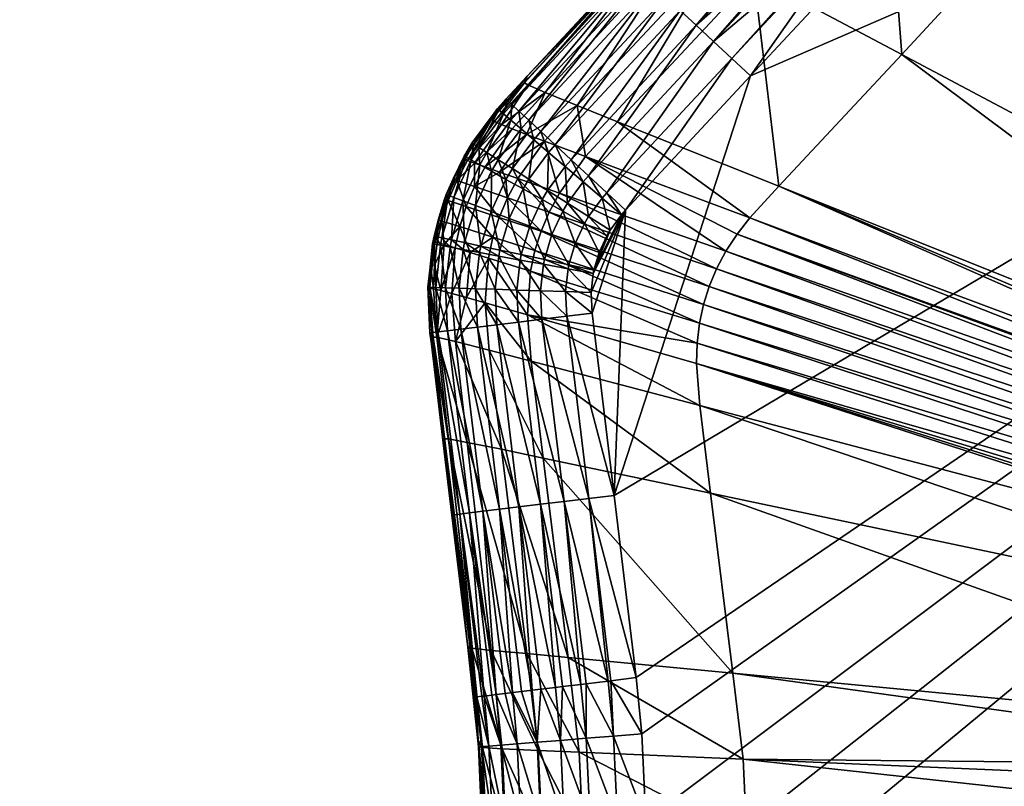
# Model space of a CAD drawing. Header units: millimetres. Extents: x -63483 to 63483, y -19044 to 19056.
# Tile 242 of 256: x -7352 to -4290, y 169 to 2553. Entities that reach past the tile are written whole.
import ezdxf

# ---------------------------------------------------------------- set-up
doc = ezdxf.new("R2010")
doc.units = ezdxf.units.MM
doc.layers.get('0').update_dxf_attribs({"true_color": 0xe1578f})

msp = doc.modelspace()

# ---------------------------------------------------------------- meshes
at = {"color": 156, "true_color": 0x083d8a}
mesh = msp.add_polyface(dxfattribs=at)
corners = [(-44449.9, 19056.4, 19122.2), (-44449.9, 19056.4, 19037.2), (0.1, 19056.4, 19037.2), (0.1, 19056.4, 19122.2), (0.1, -19043.6, 19037.2), (0.1, -19043.6, 19122.2), (-44449.9, -19043.6, 19037.2), (-44449.9, -19043.6, 19122.2), (0.1, -19005.5, 19160.3), (0.1, 19018.3, 19160.3), (-44449.9, -19005.5, 19160.3), (-44449.9, 19018.3, 19160.3), (0.1, -16424.8, 18398.3), (0.1, 16437.5, 18398.3), (-44449.9, 16437.5, 18398.3), (-44449.9, -16424.8, 18398.3), (-45442, 16407.6, 18398.3), (-44449.9, 19028.1, 19000.4), (-44449.9, 17092, 18484.1), (0.1, 17092, 18484.1), (0.1, 19028.1, 19000.4), (0.1, -17079.2, 18484.1), (0.1, -19015.3, 19000.4), (-44449.9, -17079.2, 18484.1), (-44449.9, -19015.3, 19000.4), (0.1, -16754.8, 18419.9), (-44449.9, -16754.8, 18419.9), (-44449.9, 16767.6, 18419.9), (0.1, 16767.6, 18419.9), (-44449.9, 19055.8, 19128.9), (0.1, 19055.8, 19128.9), (-44449.9, 19054.1, 19135.3), (0.1, 19054.1, 19135.3), (-44449.9, 19051.3, 19141.3), (0.1, 19051.3, 19141.3), (-44449.9, 19047.5, 19146.7), (0.1, 19047.5, 19146.7), (-44449.9, 19042.8, 19151.4), (0.1, 19042.8, 19151.4), (-44449.9, 19037.3, 19155.2), (0.1, 19037.3, 19155.2), (-44449.9, 19031.3, 19158), (0.1, 19031.3, 19158), (-44449.9, 19024.9, 19159.8), (0.1, 19024.9, 19159.8), (0.1, -19043, 19128.9), (-44449.9, -19043, 19128.9), (0.1, -19041.3, 19135.3), (-44449.9, -19041.3, 19135.3), (0.1, -19038.5, 19141.3), (-44449.9, -19038.5, 19141.3), (0.1, -19034.7, 19146.7), (-44449.9, -19034.7, 19146.7), (0.1, -19030, 19151.4), (-44449.9, -19030, 19151.4), (0.1, -19024.6, 19155.2), (-44449.9, -19024.6, 19155.2), (0.1, -19018.5, 19158), (-44449.9, -19018.5, 19158), (0.1, -19012.1, 19159.8), (-44449.9, -19012.1, 19159.8), (0.1, 19055.9, 19031), (-44449.9, 19055.9, 19031), (0.1, 19054.4, 19024.9), (-44449.9, 19054.4, 19024.9), (0.1, 19051.9, 19019.2), (-44449.9, 19051.9, 19019.2), (0.1, 19048.5, 19014), (-44449.9, 19048.5, 19014), (0.1, 19044.3, 19009.4), (-44449.9, 19044.3, 19009.4), (0.1, 19039.4, 19005.5), (-44449.9, 19039.4, 19005.5), (0.1, 19034, 19002.5), (-44449.9, 19034, 19002.5), (-44449.9, -19043.1, 19031), (0.1, -19043.1, 19031), (-44449.9, -19041.6, 19025), (0.1, -19041.6, 19025), (-44449.9, -19039.1, 19019.2), (0.1, -19039.1, 19019.2), (-44449.9, -19035.7, 19014), (0.1, -19035.7, 19014), (-44449.9, -19031.5, 19009.4), (0.1, -19031.5, 19009.4), (-44449.9, -19026.6, 19005.5), (0.1, -19026.6, 19005.5), (-44449.9, -19021.2, 19002.5), (0.1, -19021.2, 19002.5)]
mesh.append_faces([[corners[k] for k in face] for face in [(0, 1, 2), (0, 2, 3), (4, 5, 6), (6, 5, 7), (8, 9, 10), (10, 9, 11), (12, 13, 14), (12, 14, 15), (16, 15, 14), (17, 18, 19), (17, 19, 20), (21, 22, 23), (23, 22, 24), (12, 15, 25), (25, 15, 26), (26, 25, 21), (26, 21, 23), (27, 16, 14), (14, 13, 27), (27, 13, 28), (27, 28, 18), (18, 28, 19), (0, 3, 29), (29, 3, 30), (29, 30, 31), (31, 30, 32), (31, 32, 33), (33, 32, 34), (34, 33, 35), (34, 35, 36), (36, 35, 37), (36, 37, 38), (38, 37, 39), (38, 39, 40), (40, 39, 41), (42, 41, 43), (44, 43, 11), (7, 45, 46), (46, 47, 48), (48, 49, 50), (50, 51, 52), (52, 53, 54), (54, 55, 56), (56, 57, 58), (58, 59, 60), (60, 8, 10), (61, 1, 62), (63, 62, 64), (65, 64, 66), (67, 66, 68), (69, 68, 70), (71, 70, 72), (73, 72, 74), (20, 74, 17), (4, 6, 75), (76, 75, 77), (78, 77, 79), (80, 79, 81), (82, 81, 83), (84, 83, 85), (86, 85, 87), (88, 87, 24)]], dxfattribs={"color": 156})
mesh = msp.add_polyface(dxfattribs=at)
corners = [(0.1, 17092, 18484.1), (0.1, 16767.6, 18419.9), (0.1, 16437.5, 18398.3), (0.1, -16424.8, 18398.3), (0.1, -19005.5, 19160.3), (0.1, -16754.8, 18419.9), (0.1, 19056.4, 19037.2), (0.1, 19056.4, 19122.2), (0.1, 19018.3, 19160.3), (0.1, -19043.1, 19031), (0.1, -19043.6, 19037.2), (0.1, -19015.3, 19000.4), (0.1, -17079.2, 18484.1), (0.1, 19047.5, 19146.7), (0.1, 19051.3, 19141.3), (0.1, 19028.1, 19000.4), (0.1, 19055.9, 19031), (0.1, 19031.3, 19158), (0.1, 19037.3, 19155.2), (0.1, 19042.8, 19151.4), (0.1, 19054.4, 19024.9), (0.1, 19051.9, 19019.2), (0.1, 19048.5, 19014), (0.1, -19041.6, 19025), (0.1, -19021.2, 19002.5), (0.1, -19026.6, 19005.5), (0.1, 19054.1, 19135.3), (0.1, 19055.8, 19128.9), (0.1, 19044.3, 19009.4), (0.1, 19039.4, 19005.5), (0.1, 19034, 19002.5), (0.1, -19031.5, 19009.4), (0.1, -19035.7, 19014), (0.1, -19039.1, 19019.2), (0.1, 19024.9, 19159.8), (0.1, -19043.6, 19122.2), (0.1, -19043, 19128.9), (-44449.9, 19031.3, 19158), (-44449.9, 19024.9, 19159.8), (-44449.9, 19018.3, 19160.3), (-44449.9, -19043.6, 19122.2), (-44449.9, -19043, 19128.9), (0.1, -19041.3, 19135.3), (-44449.9, -19041.3, 19135.3), (0.1, -19038.5, 19141.3), (-44449.9, -19038.5, 19141.3), (0.1, -19034.7, 19146.7), (-44449.9, -19034.7, 19146.7), (0.1, -19030, 19151.4), (-44449.9, -19030, 19151.4), (0.1, -19024.6, 19155.2), (-44449.9, -19024.6, 19155.2), (0.1, -19018.5, 19158), (-44449.9, -19018.5, 19158), (0.1, -19012.1, 19159.8), (-44449.9, -19012.1, 19159.8), (-44449.9, 19056.4, 19037.2), (-44449.9, 19055.9, 19031), (-44449.9, 19054.4, 19024.9), (-44449.9, 19051.9, 19019.2), (-44449.9, 19048.5, 19014), (-44449.9, 19044.3, 19009.4), (-44449.9, 19039.4, 19005.5), (-44449.9, 19034, 19002.5), (-44449.9, -19043.1, 19031), (-44449.9, -19041.6, 19025), (-44449.9, -19039.1, 19019.2), (-44449.9, -19035.7, 19014), (-44449.9, -19031.5, 19009.4), (-44449.9, -19026.6, 19005.5), (-44449.9, -19021.2, 19002.5), (-44449.9, -19015.3, 19000.4)]
mesh.append_faces([[corners[k] for k in face] for face in [(0, 1, 2), (3, 4, 5), (6, 4, 7), (7, 4, 8), (9, 10, 11), (10, 11, 4), (4, 11, 12), (4, 12, 5), (13, 14, 8), (15, 16, 6), (6, 15, 0), (6, 0, 4), (4, 0, 2), (4, 2, 3), (17, 18, 19), (20, 16, 15), (15, 20, 21), (15, 21, 22), (9, 11, 23), (23, 11, 24), (23, 24, 25), (14, 26, 8), (8, 26, 27), (8, 27, 7), (22, 28, 15), (15, 28, 29), (15, 29, 30), (31, 32, 25), (25, 32, 33), (25, 33, 23), (13, 8, 19), (19, 8, 34), (19, 34, 17), (35, 10, 4), (4, 35, 36), (18, 37, 17), (17, 38, 34), (34, 39, 8), (40, 35, 36), (41, 36, 42), (43, 42, 44), (45, 44, 46), (47, 46, 48), (49, 48, 50), (51, 50, 52), (53, 52, 54), (55, 54, 4), (6, 56, 16), (16, 57, 20), (20, 58, 21), (21, 59, 22), (22, 60, 28), (28, 61, 29), (29, 62, 30), (30, 63, 15), (10, 64, 9), (9, 65, 23), (23, 66, 33), (33, 67, 32), (32, 68, 31), (31, 69, 25), (25, 70, 24), (24, 71, 11)]], dxfattribs={"color": 156})
mesh = msp.add_polyface(dxfattribs=at)
corners = [(-3081.9, 1107.5, 18423.7), (-3061.4, 1141.6, 18423.7), (-3067, 1134.5, 18423.7), (-5503.3, -1060.5, 389.7), (-5434.8, -493.8, 389.7), (1469.2, 5217.5, 389.7), (-5409.9, -206.8, 389.7), (-5404.7, 62.4, 389.7), (-5417.2, 331.5, 389.7), (-5434.8, 506.6, 389.7), (-5503.3, 1073.2, 389.7), (-5571.8, -1627.1, 389.7), (-5079.3, -2365.4, 389.7), (-2577.7, 1670.8, 18423.7), (-2552.3, 1703.1, 18423.7), (-4239.3, 2845.1, 9678.9), (-2458.5, 1822.3, 18423.7), (-4091, 3037.1, 9678.3), (-2454.2, 1829, 18423.7), (-3956.5, 3250.3, 9679.6), (-2369.3, 1964.2, 18423.7), (-2350.2, 1994.6, 18423.7), (-5121.1, 1885.4, 9692.2), (-5081.5, 1936.6, 9691.7), (-3036.7, 1173, 18423.7), (-4991.4, 2034.9, 9690.6), (-3143.7, 843.4, 18423.7), (-3143.2, 879.5, 18423.7), (-5247.5, 1483.6, 9692.1), (-5238, 1608.5, 9692.7), (-3142.6, 921, 18423.7), (-3135.9, 958.6, 18423.7), (-5225.5, 1667.3, 9692.9), (-3129.3, 995.2, 18423.7), (-5208, 1723.2, 9692.9), (-3115.1, 1035.3, 18423.7), (-5184.6, 1778.2, 9692.8), (-3103.5, 1068.4, 18423.7), (-5155.6, 1832.4, 9692.5), (-5102.4, 253, 9679.2), (-3069.9, 233.4, 18423.7), (-5133.7, 520.1, 9681.6), (-3081, 324.5, 18423.7), (-5203.2, 1079.8, 9688.2), (-3119.7, 641.5, 18423.7), (-5237.1, 1352.8, 9691.1), (-3139, 799.9, 18423.7), (-3141.3, 819.1, 18423.7), (-3019.1, 1195.4, 18423.7), (-2984.2, 1232.9, 18423.7), (-4608.4, 2444.5, 9684.2), (-2766.6, 1466.6, 18423.7), (-2617, 1627.3, 18423.7), (-2212.6, 2242.3, 18423.7), (-3687.9, 3735.2, 9685.6), (-2063.7, 2510.4, 18423.7), (-5090.6, 6.4, 9678.2), (-3056.3, 30.4, 18423.7), (-3065.4, 165.7, 18423.7), (-4661.4, 3130.9, 7492.6), (-5245.3, 1547, 9692.5)]
mesh.append_faces([[corners[k] for k in face] for face in [(0, 1, 2), (3, 4, 5), (5, 4, 6), (5, 6, 7), (7, 8, 5), (5, 8, 9), (5, 9, 10), (3, 5, 11), (11, 5, 12), (13, 14, 15), (15, 14, 16), (15, 16, 17), (17, 16, 18), (17, 18, 19), (19, 18, 20), (19, 20, 21), (0, 2, 22), (22, 2, 1), (22, 1, 23), (23, 1, 24), (23, 24, 25), (26, 27, 28), (29, 30, 31), (32, 31, 33), (34, 33, 35), (34, 35, 36), (36, 35, 37), (36, 37, 38), (39, 40, 41), (41, 40, 42), (41, 42, 43), (43, 42, 44), (45, 44, 46), (28, 46, 47), (28, 47, 26), (24, 48, 25), (25, 48, 49), (25, 49, 50), (50, 49, 51), (50, 51, 15), (15, 51, 52), (15, 52, 13), (21, 53, 54), (54, 53, 55), (56, 57, 39), (39, 57, 58), (39, 58, 40), (37, 0, 38), (38, 0, 22), (59, 50, 15), (60, 27, 30)]], dxfattribs={"color": 156})
mesh = msp.add_polyface(dxfattribs=at)
corners = [(-4339.5, 3228.6, 389.7), (-1874.4, 5085.7, 389.7), (-4502, 3013.8, 389.7), (-5503.3, 1073.2, 389.7), (-5079.3, 2378.1, 389.7), (1469.2, 5217.5, 389.7), (-4690.8, 2796.3, 389.7), (-1886.5, 2689.8, 18423.7), (-1853.3, 2705.4, 18423.7), (-3109, 4509.1, 9692.6), (-2004.8, 2593.6, 18423.7), (-1983, 2614.5, 18423.7), (-3304.5, 4372.7, 9692.7), (-3260.4, 4414, 9692.8), (-1950.4, 2645.8, 18423.7), (-3213.9, 4450, 9692.9), (-1921.9, 2665.4, 18423.7), (-3687.9, 3735.2, 9685.6), (-3956.5, 3250.3, 9679.6), (-2350.2, 1994.6, 18423.7), (-2063.7, 2510.4, 18423.7), (-3419.5, 4220.4, 9691.5), (-2057.3, 2521.3, 18423.7), (-3346, 4326.3, 9692.4), (-2051.3, 2531.4, 18423.7), (-2010.6, 2585.9, 18423.7), (-3163.6, 4481.5, 9692.8), (-4661.4, 3130.9, 7492.6), (-4239.3, 2845.1, 9678.9), (-4500.3, 3339.1, 7491.9), (-4091, 3037.1, 9678.3), (-4353.7, 3572, 7493.6), (-4056.7, 4108.5, 7501), (-4452.9, 3652.4, 6947), (-4461.9, 3805.4, 599.1), (-4441.8, 3794.3, 572.1), (-4523.4, 3656.8, 571.1), (-4240, 3682, 414.6), (-4179.8, 3648.4, 398.1), (-4266.7, 3499.7, 397.5), (-4172.3, 3644.3, 396), (-4339.7, 3544.3, 420.4), (-4254.3, 3689.9, 421.4), (-4363.7, 3750.8, 486.7), (-4324.1, 3728.8, 459), (-4408.1, 3586.2, 457.8), (-4304.3, 3717.8, 445.1), (-4416.7, 3780.3, 538.5), (-4387.2, 3763.9, 509.7), (-4470, 3624.1, 508.6), (-4486.2, 3818.9, 644.4), (-4411.6, 3279.4, 397.5), (-4481.5, 3328.8, 420.4), (-4570.5, 3069.3, 397.5), (-4547, 3375, 457.8), (-4191.5, 3453.6, 389.7), (-4102.8, 3605.6, 389.7)]
mesh.append_faces([[corners[k] for k in face] for face in [(0, 1, 2), (3, 4, 5), (5, 4, 6), (5, 6, 2), (7, 8, 9), (10, 11, 12), (13, 11, 14), (15, 14, 16), (17, 18, 19), (17, 20, 21), (21, 20, 22), (21, 22, 23), (23, 22, 24), (23, 24, 25), (16, 7, 26), (27, 28, 29), (29, 28, 30), (29, 30, 31), (31, 30, 18), (31, 18, 32), (32, 18, 17), (12, 23, 25), (12, 25, 10), (31, 33, 29), (34, 35, 36), (37, 38, 39), (39, 38, 40), (41, 42, 37), (43, 44, 45), (45, 44, 46), (47, 48, 49), (49, 48, 43), (34, 36, 50), (37, 39, 41), (41, 39, 51), (41, 51, 52), (52, 51, 53), (43, 45, 49), (49, 45, 54), (2, 53, 51), (2, 51, 0), (0, 51, 39), (0, 39, 55), (55, 39, 40), (55, 40, 56), (52, 54, 45), (52, 45, 41), (41, 45, 46), (41, 46, 42), (49, 36, 35), (49, 35, 47)]], dxfattribs={"color": 156})
mesh = msp.add_polyface(dxfattribs=at)
corners = [(-2553.1, -1691.1, 18423.7), (-2486.7, -1770.7, 18423.7), (967.5, 2905.8, 18423.7), (-2455.6, -1817.2, 18423.7), (-2379.5, -1931, 18423.7), (921.8, -2907.9, 18423.7), (1037, -2875.3, 18423.7), (1107.3, -2855.4, 18423.7), (1164.7, -2843.3, 18423.7), (-2350.2, -1981.8, 18423.7), (-1164.5, -2843.3, 18423.7), (-2368.1, -1950.6, 18423.7), (-1036.7, -2875.5, 18423.7), (-967.2, -2893, 18423.7), (-2212.6, -2229.5, 18423.7), (-2063.7, -2497.6, 18423.7), (-2056.7, -2508.1, 18423.7), (-2020.6, -2562, 18423.7), (-2010.4, -2572.9, 18423.7), (-1983.1, -2602, 18423.7), (-2766.6, -1453.8, 18423.7), (-2617, -1614.5, 18423.7), (-1968.9, -2617.1, 18423.7), (-1953.8, -2628.7, 18423.7), (-1922.1, -2653, 18423.7), (1192.1, -2837.9, 18423.7), (-1907.4, -2664.4, 18423.7), (-1853.5, -2693.2, 18423.7), (-1840.9, -2699.9, 18423.7), (-1816.7, -2708.1, 18423.7), (-1767.4, -2724.9, 18423.7), (-1743.6, -2730.2, 18423.7), (-1661.9, -2746.1, 18423.7), (1469.2, 5217.5, 389.7), (-4251.3, -3346, 389.7), (-4405.4, -3125.2, 389.7), (-1468.9, -5204.7, 389.7), (-1723.3, -5116.6, 389.7), (-3547.5, -4590.3, 389.7), (-3825.2, -4091.6, 389.7), (-4102.8, -3592.9, 389.7), (-1983.1, -5045.4, 389.7), (-2155.1, -5008, 389.7), (-2715.1, -4898, 389.7), (-4573.7, -2914.8, 389.7), (-4690.8, -2783.5, 389.7), (-5079.3, -2365.4, 389.7), (-3275.2, -4788.1, 389.7), (-3337.6, -4771, 389.7), (-3391.6, -4746.8, 389.7), (-685.9, -5557.4, 389.7), (-1203.6, -5317.1, 389.7), (-3400.9, -4741.6, 389.7), (-3448.3, -4709.2, 389.7), (-3490, -4670.2, 389.7), (-3503.5, -4654.9, 389.7), (-3538, -4606.8, 389.7), (-3687.9, -3722.5, 9685.6), (-3956.5, -3237.5, 9679.6)]
mesh.append_faces([[corners[k] for k in face] for face in [(0, 1, 2), (1, 3, 2), (2, 3, 4), (5, 6, 4), (4, 6, 7), (4, 7, 8), (9, 10, 11), (11, 10, 4), (10, 12, 4), (4, 12, 13), (4, 13, 5), (9, 14, 10), (10, 14, 15), (10, 15, 16), (16, 17, 10), (10, 17, 18), (10, 18, 19), (2, 20, 21), (2, 21, 0), (19, 22, 10), (10, 22, 23), (10, 23, 24), (8, 25, 4), (24, 26, 10), (27, 28, 29), (30, 31, 29), (29, 32, 27), (33, 34, 35), (33, 36, 37), (38, 39, 33), (33, 39, 40), (33, 40, 34), (37, 41, 33), (33, 41, 42), (33, 42, 43), (35, 44, 33), (33, 44, 45), (33, 45, 46), (43, 47, 33), (33, 47, 48), (33, 48, 49), (33, 50, 51), (33, 51, 36), (49, 52, 33), (33, 52, 53), (33, 53, 54), (54, 55, 33), (33, 55, 56), (33, 56, 38), (57, 14, 9), (58, 9, 11), (58, 11, 4)]], dxfattribs={"color": 156})
mesh = msp.add_polyface(dxfattribs=at)
corners = [(-5344.7, 2835.7, 5284.2), (-5451.5, 2723.9, 898.2), (-5782.1, 2356.7, 5290.1), (-5351.4, 2831.7, 898), (-5333.5, 2830.6, 5845.5), (-5718.3, 2326.5, 6410.3), (-5280.4, 2802.3, 6402.9), (-5618.5, 2285.4, 6961.4), (-5183.9, 2750, 6953.1), (-5673.7, 2013.5, 7509.7), (-5155.6, 1832.4, 9692.5), (-5592.4, 2127.3, 7508.7), (-5121.1, 1885.4, 9692.2), (-5081.5, 1936.6, 9691.7), (-5493.3, 2235.4, 7507.3), (-4991.4, 2034.9, 9690.6), (-5068.9, 2689, 7499.3), (-4608.4, 2444.5, 9684.2), (-4661.4, 3130.9, 7492.6), (-5772.2, 2350, 5852.1), (-4766.9, 3202.3, 6946.1), (-4690.8, 2796.3, 389.7), (-5079.3, 2378.1, 389.7), (-4749, 2850.3, 396.7), (-5137.6, 2432.2, 396), (-4755.4, 2856.3, 397.5), (-5194.4, 2485, 414.6), (-4805.6, 2902.9, 415.8), (-4818.1, 2914.6, 420.4), (-5248.4, 2535.2, 445.2), (-4859.2, 2952.8, 446.6), (-4876.9, 2969.2, 457.8), (-5298.2, 2581.4, 486.9), (-4908.7, 2998.8, 488.2), (-4930, 3018.6, 508.5), (-5342.6, 2622.7, 538.7), (-4975.8, 3061.2, 571.1), (-5380.6, 2657.9, 599.3), (-5013, 3095.8, 643.6), (-5411.1, 2686.3, 667.4), (-5040.5, 3121.3, 723.9), (-5433.4, 2707, 741.1), (-5774, 2376.8, 898.6), (-5447, 2719.6, 818.6), (-5057.3, 3136.9, 809.4), (-5821.9, 2289.1, 741.5), (-5799.6, 2268.4, 667.7), (-5769.1, 2240, 599.6), (-5731.2, 2204.8, 538.9), (-5686.7, 2163.5, 487), (-5636.9, 2117.2, 445.2), (-5582.9, 2067, 414.7), (-5526.1, 2014.2, 396), (-5467.8, 1960, 389.7), (-5541, 1997.5, 396), (-5480.6, 1945.8, 389.7)]
mesh.append_faces([[corners[k] for k in face] for face in [(0, 1, 2), (0, 3, 1), (4, 5, 6), (5, 7, 6), (6, 7, 8), (9, 10, 11), (11, 12, 13), (11, 13, 14), (14, 13, 15), (14, 15, 16), (16, 15, 17), (16, 17, 18), (4, 0, 19), (16, 20, 8), (16, 8, 14), (14, 8, 7), (14, 7, 11), (21, 22, 23), (23, 22, 24), (23, 24, 25), (25, 24, 26), (25, 26, 27), (27, 26, 28), (28, 26, 29), (28, 29, 30), (30, 29, 31), (31, 29, 32), (31, 32, 33), (33, 32, 34), (34, 32, 35), (36, 35, 37), (38, 37, 39), (40, 39, 41), (42, 1, 43), (43, 1, 3), (44, 41, 43), (45, 43, 41), (46, 41, 39), (47, 39, 37), (48, 37, 35), (49, 35, 32), (49, 32, 50), (50, 32, 29), (50, 29, 51), (51, 29, 26), (51, 26, 52), (52, 26, 24), (52, 24, 53), (53, 24, 22), (54, 51, 52), (54, 52, 55)]], dxfattribs={"color": 156})
mesh = msp.add_polyface(dxfattribs=at)
corners = [(-5776, 2196.1, 6688.4), (-5719.9, 2174.9, 6962.9), (-5618.5, 2285.4, 6961.4), (-5853.8, 2226.6, 6133.2), (-5820.7, 2213.4, 6411.7), (-5718.3, 2326.5, 6410.3), (-5866.4, 2276.2, 898.6), (-5877, 2261.9, 898.6), (-5885.2, 2242.1, 5291.2), (-5970.2, 2121, 5291.9), (-5945.7, 2168.6, 898.2), (-5782.1, 2356.7, 5290.1), (-5451.5, 2723.9, 898.2), (-5774, 2376.8, 898.6), (-5839.9, 2305.9, 898.7), (-5875.2, 2235.6, 5853.3), (-5772.2, 2350, 5852.1), (-5333.5, 2830.6, 5845.5), (-5959.8, 2115.3, 5854.1), (-5938.1, 2107, 6134), (-5904.7, 2094.8, 6412.6), (-5344.7, 2835.7, 5284.2), (-5592.4, 2127.3, 7508.7), (-5835.4, 2301.7, 819.1), (-5447, 2719.6, 818.6), (-5821.9, 2289.1, 741.5), (-5433.4, 2707, 741.1), (-5799.6, 2268.4, 667.7), (-5411.1, 2686.3, 667.4), (-5769.1, 2240, 599.6), (-5380.6, 2657.9, 599.3), (-5731.2, 2204.8, 538.9), (-5342.6, 2622.7, 538.7), (-5686.7, 2163.5, 487), (-5861.8, 2272.2, 819.1), (-5847.7, 2260.2, 741.4), (-5824.6, 2240.4, 667.7), (-5793, 2213.3, 599.6), (-5753.6, 2179.6, 538.8), (-5707.6, 2140.2, 487), (-5940.4, 2165.3, 818.7), (-5924.7, 2155.5, 741.1), (-5898.9, 2139.2, 667.4), (-5863.7, 2117.1, 599.4), (-5819.9, 2089.5, 538.7)]
mesh.append_faces([[corners[k] for k in face] for face in [(0, 1, 2), (3, 4, 5), (6, 7, 8), (8, 7, 9), (9, 7, 10), (11, 12, 13), (11, 13, 8), (8, 13, 14), (8, 14, 6), (15, 3, 16), (16, 3, 5), (16, 5, 17), (4, 0, 5), (5, 0, 2), (15, 18, 3), (3, 19, 4), (4, 20, 0), (16, 21, 11), (16, 11, 15), (15, 11, 8), (15, 8, 18), (18, 8, 9), (22, 2, 1), (14, 13, 23), (23, 13, 24), (23, 24, 25), (25, 26, 27), (27, 28, 29), (29, 30, 31), (31, 32, 33), (7, 6, 34), (6, 14, 34), (34, 14, 23), (34, 23, 35), (35, 23, 25), (35, 25, 36), (36, 25, 27), (36, 27, 37), (37, 27, 29), (37, 29, 38), (38, 29, 31), (38, 31, 39), (39, 31, 33), (10, 7, 40), (40, 7, 34), (40, 34, 41), (41, 34, 35), (41, 35, 42), (42, 35, 36), (42, 36, 43), (43, 36, 37), (44, 37, 38)]], dxfattribs={"color": 156})
mesh = msp.add_polyface(dxfattribs=at)
corners = [(-5571.8, 1639.9, 389.7), (-5467.8, 1960, 389.7), (-5503.3, 1073.2, 389.7), (-5079.3, 2378.1, 389.7), (-5574.9, 1704.4, 389.7), (-5568.5, 1763.3, 389.7), (-5566.4, 1773.8, 389.7), (-5550.2, 1828.9, 389.7), (-5526.1, 1880.6, 389.7), (-5515.7, 1898.2, 389.7), (-5480.6, 1945.8, 389.7), (-5245.3, 1547, 9692.5), (-3142.6, 921, 18423.7), (-5238, 1608.5, 9692.7), (-3135.9, 958.6, 18423.7), (-5225.5, 1667.3, 9692.9), (-3129.3, 995.2, 18423.7), (-5208, 1723.2, 9692.9), (-5203.2, 1079.8, 9688.2), (-3119.7, 641.5, 18423.7), (-5237.1, 1352.8, 9691.1), (-3139, 799.9, 18423.7), (-5247.5, 1483.6, 9692.1), (-5763.1, 1770.9, 7510), (-5749.7, 1834.7, 7510.1), (-5730.8, 1895, 7510.1), (-5705.4, 1954.6, 7510), (-5184.6, 1778.2, 9692.8), (-5673.7, 2013.5, 7509.7), (-5155.6, 1832.4, 9692.5), (-5121.1, 1885.4, 9692.2), (-5592.4, 2127.3, 7508.7), (-5599.2, 6.4, 7491.9), (-5090.6, 6.4, 9678.2), (-5612.3, 274.7, 7493.1), (-5102.4, 253, 9679.2), (-5646.8, 569, 7496.1), (-5133.7, 520.1, 9681.6), (-5724.1, 1189.4, 7504.4), (-5761.6, 1491, 7507.9), (-5773.2, 1634.6, 7509.2), (-3143.2, 879.5, 18423.7), (-5526.1, 2014.2, 396), (-5583, 1940.5, 396), (-5541, 1997.5, 396), (-5595.5, 1919.4, 396), (-5582.3, 1063.7, 396), (-5434.8, 506.6, 389.7), (-5513.7, 497, 396), (-5522.2, 496, 398.1), (-5590.6, 487.7, 414.6), (-5505.1, 324.5, 397.5), (-5590.4, 317.8, 420.4), (-5492.9, 61.2, 397.5), (-5578.4, 60, 420.4), (-5404.7, 62.4, 389.7), (-5417.2, 331.5, 389.7)]
mesh.append_faces([[corners[k] for k in face] for face in [(0, 1, 2), (2, 1, 3), (0, 4, 1), (1, 4, 5), (1, 5, 6), (6, 7, 8), (8, 9, 6), (6, 9, 10), (6, 10, 1), (11, 12, 13), (13, 14, 15), (15, 16, 17), (18, 19, 20), (20, 21, 22), (23, 11, 13), (24, 13, 15), (25, 15, 17), (25, 17, 26), (26, 17, 27), (26, 27, 28), (28, 27, 29), (29, 30, 31), (32, 33, 34), (34, 33, 35), (34, 35, 36), (36, 35, 37), (36, 37, 38), (38, 37, 18), (38, 18, 39), (39, 18, 20), (40, 20, 22), (40, 22, 11), (11, 22, 41), (10, 42, 1), (43, 44, 9), (9, 44, 10), (45, 43, 8), (8, 43, 9), (8, 7, 45), (46, 2, 47), (46, 47, 48), (48, 49, 46), (50, 49, 51), (51, 49, 48), (50, 51, 52), (52, 51, 53), (52, 53, 54), (55, 53, 51), (55, 51, 56), (56, 51, 48), (56, 48, 47)]], dxfattribs={"color": 156})
mesh = msp.add_polyface(dxfattribs=at)
corners = [(-5859.6, 2078.7, 6689.4), (-5904.7, 2094.8, 6412.6), (-5937.5, 2033.5, 6412.9), (-5938.1, 2107, 6134), (-5959.8, 2115.3, 5854.1), (-5993, 2053.1, 5854.4), (-6025.3, 2008.8, 897.8), (-6003.6, 2058.1, 5292.2), (-5998.1, 2067.1, 897.9), (-5969.5, 2128.5, 898.1), (-5970.2, 2121, 5291.9), (-5965, 2136.1, 898.1), (-5945.7, 2168.6, 898.2), (-5853.8, 2226.6, 6133.2), (-5820.7, 2213.4, 6411.7), (-5776, 2196.1, 6688.4), (-5719.9, 2174.9, 6962.9), (-5835.4, 1998.6, 6964.3), (-5802.9, 2058.7, 6963.9), (-5592.4, 2127.3, 7508.7), (-5673.7, 2013.5, 7509.7), (-5964.1, 2125.5, 818.6), (-5940.4, 2165.3, 818.7), (-5707.6, 2140.2, 487), (-5686.7, 2163.5, 487), (-5655.9, 2095.9, 445.2), (-5636.9, 2117.2, 445.2), (-5599.9, 2048, 414.7), (-5582.9, 2067, 414.7), (-5541, 1997.5, 396), (-5863.7, 2117.1, 599.4), (-5793, 2213.3, 599.6), (-5819.9, 2089.5, 538.7), (-5753.6, 2179.6, 538.8), (-5768.5, 2057.2, 486.9), (-5711, 2021, 445.2), (-5648.6, 1981.8, 414.6), (-5947.9, 2116.4, 741), (-5924.7, 2155.5, 741.1), (-5921.2, 2101.6, 667.3), (-5898.9, 2139.2, 667.4), (-5884.9, 2081.2, 599.3), (-5839.7, 2056, 538.6), (-5786.8, 2026.4, 486.8), (-5934.6, 1974.5, 599.2), (-5973.5, 1989.2, 667.1), (-6002, 2000, 740.8), (-6019.4, 2006.6, 818.3)]
mesh.append_faces([[corners[k] for k in face] for face in [(0, 1, 2), (3, 4, 5), (6, 7, 8), (8, 7, 9), (9, 7, 10), (9, 10, 11), (10, 12, 11), (1, 3, 2), (2, 3, 5), (13, 4, 3), (14, 3, 1), (15, 1, 0), (15, 0, 16), (2, 17, 0), (0, 17, 18), (0, 18, 16), (4, 10, 5), (5, 10, 7), (19, 16, 20), (20, 16, 18), (8, 9, 21), (11, 12, 22), (23, 24, 25), (25, 24, 26), (25, 26, 27), (27, 26, 28), (27, 28, 29), (30, 31, 32), (32, 33, 34), (34, 33, 23), (34, 23, 35), (35, 23, 25), (36, 25, 27), (9, 11, 21), (21, 11, 22), (21, 22, 37), (37, 22, 38), (37, 38, 39), (39, 38, 40), (39, 40, 41), (41, 40, 30), (41, 30, 42), (42, 30, 32), (42, 32, 43), (43, 32, 34), (41, 44, 39), (39, 45, 37), (37, 45, 46), (37, 46, 21), (21, 46, 47), (21, 47, 8)]], dxfattribs={"color": 156})
mesh = msp.add_polyface(dxfattribs=at)
corners = [(-6076.9, 1774.1, 898.2), (-6074.2, 1790.5, 5291.9), (-6065.4, 1861.6, 5292.1), (-6068.1, 1855.7, 897.9), (-6063.2, 1879.9, 897.9), (-6050.8, 1929.6, 5292.3), (-6050.2, 1924.2, 897.8), (-6030.5, 1994.3, 5292.3), (-6028.7, 1997.3, 897.8), (-6025.3, 2008.8, 897.8), (-6003.6, 2058.1, 5292.2), (-6031.5, 1853.1, 6134.3), (-5997.4, 1842.9, 6412.8), (-5983.4, 1909.1, 6413), (-5937.5, 2033.5, 6412.9), (-5993, 2053.1, 5854.4), (-5963.8, 1971.7, 6413), (-6019.6, 1990.3, 5854.5), (-6039.6, 1926.6, 5854.5), (-6053.8, 1859.5, 5854.3), (-6062.4, 1789, 5854.1), (-5951.6, 1829, 6689.6), (-5880.5, 1876.4, 6964.4), (-6061.9, 1854.6, 818.4), (-5921.2, 2101.6, 667.3), (-5934.6, 1974.5, 599.2), (-5973.5, 1989.2, 667.1), (-6019.4, 2006.6, 818.3), (-5998.1, 2067.1, 897.9), (-6057.1, 1878.6, 818.4), (-6038.9, 1874.8, 740.8), (-6002, 2000, 740.8), (-6009.1, 1868.4, 667.2), (-5968.4, 1859.7, 599.2), (-5917.8, 1848.8, 538.6), (-6043.6, 1851.2, 740.9), (-6013.7, 1845.6, 667.2), (-5972.7, 1838.1, 599.2), (-5921.8, 1828.6, 538.6), (-6057.9, 1720.3, 741.2)]
mesh.append_faces([[corners[k] for k in face] for face in [(0, 1, 2), (0, 2, 3), (3, 2, 4), (4, 2, 5), (4, 5, 6), (6, 5, 7), (6, 7, 8), (8, 7, 9), (9, 7, 10), (11, 12, 13), (14, 15, 16), (16, 15, 17), (16, 17, 13), (13, 17, 18), (13, 18, 11), (11, 18, 19), (11, 19, 20), (12, 21, 13), (13, 22, 16), (15, 10, 17), (17, 10, 7), (17, 7, 18), (18, 7, 5), (18, 5, 19), (19, 5, 2), (19, 2, 20), (20, 2, 1), (0, 3, 23), (24, 25, 26), (6, 8, 27), (27, 8, 9), (27, 9, 28), (4, 6, 29), (29, 6, 27), (29, 27, 30), (30, 27, 31), (30, 31, 32), (32, 31, 26), (32, 26, 33), (33, 26, 25), (33, 25, 34), (3, 4, 23), (23, 4, 29), (23, 29, 35), (35, 29, 30), (35, 30, 36), (36, 30, 32), (36, 32, 37), (37, 32, 33), (37, 33, 38), (39, 23, 35)]], dxfattribs={"color": 156})
mesh = msp.add_polyface(dxfattribs=at)
corners = [(-5983.4, 1909.1, 6413), (-5951.6, 1829, 6689.6), (-5880.5, 1876.4, 6964.4), (-5963.8, 1971.7, 6413), (-5861.2, 1937.9, 6964.4), (-5937.5, 2033.5, 6412.9), (-5835.4, 1998.6, 6964.3), (-5894.1, 1811.4, 6964.2), (-5673.7, 2013.5, 7509.7), (-5802.9, 2058.7, 6963.9), (-5705.4, 1954.6, 7510), (-5730.8, 1895, 7510.1), (-5749.7, 1834.7, 7510.1), (-5763.1, 1770.9, 7510), (-5711, 2021, 445.2), (-5655.9, 2095.9, 445.2), (-5648.6, 1981.8, 414.6), (-5599.9, 2048, 414.7), (-5583, 1940.5, 396), (-5541, 1997.5, 396), (-5786.8, 2026.4, 486.8), (-5768.5, 2057.2, 486.9), (-5727.5, 1993.2, 445.2), (-5663.2, 1957.2, 414.6), (-5595.5, 1919.4, 396), (-5550.2, 1828.9, 389.7), (-5624.5, 1857, 396), (-5697, 1884.5, 414.6), (-5765.9, 1910.6, 445.1), (-5829.5, 1934.6, 486.8), (-5839.7, 2056, 538.6), (-5886.1, 1956.1, 538.5), (-5884.9, 2081.2, 599.3), (-5934.6, 1974.5, 599.2), (-5917.8, 1848.8, 538.6), (-5858.5, 1836.2, 486.8), (-5792, 1822, 445.1), (-5720, 1806.6, 414.6), (-5644.2, 1790.4, 396), (-5566.4, 1773.8, 389.7), (-5921.8, 1828.6, 538.6), (-5968.4, 1859.7, 599.2), (-5862.2, 1817.6, 486.8), (-5795.4, 1805.3, 445.1), (-5722.9, 1791.9, 414.6)]
mesh.append_faces([[corners[k] for k in face] for face in [(0, 1, 2), (3, 2, 4), (3, 4, 5), (5, 4, 6), (1, 7, 2), (8, 9, 10), (10, 9, 6), (10, 6, 11), (11, 6, 4), (11, 4, 12), (12, 4, 2), (12, 2, 13), (13, 2, 7), (14, 15, 16), (16, 17, 18), (18, 17, 19), (20, 21, 22), (22, 21, 14), (22, 14, 23), (23, 14, 16), (23, 16, 24), (24, 16, 18), (24, 25, 26), (24, 26, 23), (23, 26, 27), (23, 27, 22), (22, 27, 28), (22, 28, 20), (20, 28, 29), (20, 29, 30), (30, 29, 31), (30, 31, 32), (32, 31, 33), (34, 33, 31), (34, 31, 35), (35, 31, 29), (35, 29, 36), (36, 29, 28), (36, 28, 37), (37, 28, 27), (37, 27, 38), (38, 27, 26), (38, 26, 39), (39, 26, 25), (40, 41, 34), (40, 34, 42), (42, 34, 35), (42, 35, 43), (43, 35, 36), (43, 36, 44), (44, 36, 37)]], dxfattribs={"color": 156})
mesh = msp.add_polyface(dxfattribs=at)
corners = [(-6062.4, 1789, 5854.1), (-6065.3, 1716.1, 5853.7), (-6042.7, 1710.5, 6133.6), (-6076.9, 1774.1, 898.2), (-6082.6, 1721.1, 898.3), (-6077.2, 1717, 5291.5), (-6081.5, 1697.7, 898.4), (-6074.2, 1790.5, 5291.9), (-6031.5, 1853.1, 6134.3), (-5997.4, 1842.9, 6412.8), (-5894.1, 1811.4, 6964.2), (-5962.1, 1688.6, 6688.8), (-5904.3, 1672.3, 6963.4), (-6008.3, 1701.4, 6412.1), (-5951.6, 1829, 6689.6), (-5763.1, 1770.9, 7510), (-5238, 1608.5, 9692.7), (-5749.7, 1834.7, 7510.1), (-5225.5, 1667.3, 9692.9), (-5730.8, 1895, 7510.1), (-6054.4, 1565.1, 5852.6), (-5773.2, 1634.6, 7509.2), (-6076.4, 1720.9, 818.8), (-5722.9, 1791.9, 414.6), (-5720, 1806.6, 414.6), (-5646.7, 1777.7, 396), (-5644.2, 1790.4, 396), (-5568.5, 1763.3, 389.7), (-5566.4, 1773.8, 389.7), (-6061.9, 1854.6, 818.4), (-6057.9, 1720.3, 741.2), (-6043.6, 1851.2, 740.9), (-6027.5, 1719.3, 667.5), (-6013.7, 1845.6, 667.2), (-5985.8, 1717.9, 599.4), (-5972.7, 1838.1, 599.2), (-5934.1, 1716.2, 538.7), (-5921.8, 1828.6, 538.6), (-5873.5, 1714.2, 486.9), (-5862.2, 1817.6, 486.8), (-5805.5, 1712, 445.2), (-5795.4, 1805.3, 445.1), (-5731.9, 1709.6, 414.6), (-5654.4, 1707, 396), (-5574.9, 1704.4, 389.7), (-6051.7, 1581.7, 741.5), (-6021.5, 1585.4, 667.7), (-5980.2, 1590.4, 599.6), (-5928.8, 1596.6, 538.9), (-5868.6, 1603.9, 487), (-5801, 1612.1, 445.2), (-5727.9, 1621, 414.7), (-5650.8, 1630.3, 396), (-5571.8, 1639.9, 389.7)]
mesh.append_faces([[corners[k] for k in face] for face in [(0, 1, 2), (3, 4, 5), (5, 4, 6), (5, 7, 3), (0, 2, 8), (8, 2, 9), (10, 11, 12), (2, 13, 9), (9, 13, 14), (15, 16, 17), (17, 18, 19), (13, 11, 14), (14, 11, 10), (0, 7, 1), (1, 7, 5), (1, 5, 20), (15, 10, 21), (21, 10, 12), (6, 4, 22), (23, 24, 25), (25, 24, 26), (25, 26, 27), (27, 26, 28), (4, 3, 22), (22, 3, 29), (22, 29, 30), (30, 31, 32), (32, 31, 33), (32, 33, 34), (34, 33, 35), (34, 35, 36), (36, 35, 37), (36, 37, 38), (38, 37, 39), (38, 39, 40), (40, 39, 41), (40, 41, 42), (42, 41, 23), (42, 23, 43), (43, 23, 25), (43, 25, 44), (44, 25, 27), (45, 22, 30), (46, 30, 32), (47, 32, 34), (48, 34, 36), (49, 36, 38), (50, 38, 40), (51, 40, 42), (52, 42, 43), (53, 43, 44)]], dxfattribs={"color": 156})
mesh = msp.add_polyface(dxfattribs=at)
corners = [(-6034.8, 1236.4, 898.4), (-6030.6, 1249.5, 5288), (-6066.3, 1565.5, 5290.6), (-6071.9, 1544, 898.7), (-6077.2, 1717, 5291.5), (-6081.5, 1697.7, 898.4), (-6076.1, 1578.8, 898.7), (-5904.3, 1672.3, 6963.4), (-5962.1, 1688.6, 6688.8), (-5997.1, 1551.9, 6410.9), (-6065.3, 1716.1, 5853.7), (-6054.4, 1565.1, 5852.6), (-6042.7, 1710.5, 6133.6), (-6008.3, 1701.4, 6412.1), (-5773.2, 1634.6, 7509.2), (-5245.3, 1547, 9692.5), (-5763.1, 1770.9, 7510), (-6018.6, 1248.7, 5849.7), (-5960.5, 1237.9, 6407.6), (-5854.2, 1216.8, 6958.4), (-5892.5, 1525.4, 6962.1), (-5761.6, 1491, 7507.9), (-5724.1, 1189.4, 7504.4), (-5237.1, 1352.8, 9691.1), (-6070.1, 1579.5, 819.1), (-6076.4, 1720.9, 818.8), (-6051.7, 1581.7, 741.5), (-6057.9, 1720.3, 741.2), (-6021.5, 1585.4, 667.7), (-6027.5, 1719.3, 667.5), (-5980.2, 1590.4, 599.6), (-5985.8, 1717.9, 599.4), (-5928.8, 1596.6, 538.9), (-5934.1, 1716.2, 538.7), (-5868.6, 1603.9, 487), (-5873.5, 1714.2, 486.9), (-5801, 1612.1, 445.2), (-5805.5, 1712, 445.2), (-5727.9, 1621, 414.7), (-5731.9, 1709.6, 414.6), (-5650.8, 1630.3, 396), (-5654.4, 1707, 396), (-5571.8, 1639.9, 389.7), (-5659.2, 1054.4, 414.6), (-5732.4, 1045.6, 445.2), (-5503.3, 1073.2, 389.7), (-5582.3, 1063.7, 396), (-5860.1, 1030.1, 538.7), (-6001.5, 1013.1, 818.6), (-5799.9, 1037.4, 486.9), (-5911.5, 1023.9, 599.3), (-5952.8, 1018.9, 667.4), (-5983.1, 1015.3, 741.1)]
mesh.append_faces([[corners[k] for k in face] for face in [(0, 1, 2), (0, 2, 3), (4, 5, 2), (2, 5, 6), (2, 6, 3), (7, 8, 9), (10, 11, 12), (12, 11, 13), (14, 15, 16), (17, 18, 11), (11, 18, 9), (11, 9, 13), (13, 9, 8), (18, 19, 9), (9, 19, 20), (9, 20, 7), (11, 4, 2), (11, 2, 17), (17, 2, 1), (14, 7, 21), (21, 7, 20), (21, 20, 22), (22, 20, 19), (21, 23, 14), (6, 5, 24), (24, 5, 25), (24, 25, 26), (26, 27, 28), (28, 29, 30), (30, 31, 32), (32, 33, 34), (34, 35, 36), (36, 37, 38), (38, 39, 40), (40, 41, 42), (43, 44, 36), (40, 42, 45), (38, 40, 46), (36, 44, 34), (32, 47, 30), (48, 0, 24), (24, 0, 3), (24, 3, 6), (40, 45, 46), (46, 43, 38), (38, 43, 36), (44, 49, 34), (34, 49, 32), (30, 50, 28), (28, 51, 26), (26, 52, 24)]], dxfattribs={"color": 156})
mesh = msp.add_polyface(dxfattribs=at)
corners = [(-5939.1, 445.5, 897.6), (-5924.8, 291.8, 5279.5), (-5958, 601.1, 5281.8), (-5960.2, 619.6, 897.8), (-6007.7, 1012.3, 898.2), (-6030.6, 1249.5, 5288), (-6034.8, 1236.4, 898.4), (-5945.9, 597.9, 5842.8), (-5851.6, 285, 6397.1), (-5885.5, 591.3, 6399.9), (-6018.6, 1248.7, 5849.7), (-5960.5, 1237.9, 6407.6), (-5739.8, 280.2, 6946.5), (-5775.1, 581.2, 6949.7), (-5854.2, 1216.8, 6958.4), (-5912.7, 288.9, 5840.3), (-5724.1, 1189.4, 7504.4), (-5646.8, 569, 7496.1), (-5612.3, 274.7, 7493.1), (-5870.3, 453.8, 644.4), (-5884.1, 452.2, 667), (-5952.8, 1018.9, 667.4), (-5819.9, 459.9, 572.1), (-5842.8, 457.2, 599.1), (-5911.5, 1023.9, 599.3), (-5983.1, 1015.3, 741.1), (-6001.5, 1013.1, 818.6), (-6070.1, 1579.5, 819.1), (-5799.9, 1037.4, 486.9), (-5860.1, 1030.1, 538.7), (-5928.8, 1596.6, 538.9), (-5582.3, 1063.7, 396), (-5522.2, 496, 398.1), (-5659.2, 1054.4, 414.6), (-5663.7, 478.9, 445.1), (-5732.4, 1045.6, 445.2), (-5606.9, 485.7, 421.4), (-5590.6, 487.7, 414.6), (-5686.2, 476.1, 459), (-5791.4, 463.4, 538.5), (-5757.9, 467.4, 509.7), (-5731.2, 470.7, 486.7), (-5980.2, 1590.4, 599.6), (-6021.5, 1585.4, 667.7), (-5907.7, 449.3, 724.3), (-6051.7, 1581.7, 741.5), (-5932.9, 446.3, 818.1), (-5930.8, 446.5, 809.5), (-5914.4, 448.5, 740.6), (-5590.4, 317.8, 420.4)]
mesh.append_faces([[corners[k] for k in face] for face in [(0, 1, 2), (0, 2, 3), (3, 2, 4), (4, 2, 5), (4, 5, 6), (7, 8, 9), (7, 9, 10), (10, 9, 11), (9, 12, 13), (9, 13, 11), (11, 13, 14), (10, 5, 7), (7, 5, 2), (7, 2, 15), (16, 14, 17), (17, 14, 13), (17, 13, 18), (19, 20, 21), (22, 23, 24), (25, 26, 27), (28, 29, 30), (3, 4, 26), (26, 4, 6), (31, 32, 33), (34, 35, 36), (36, 35, 33), (36, 33, 37), (37, 33, 32), (34, 38, 35), (35, 38, 28), (39, 29, 40), (40, 29, 28), (40, 28, 41), (41, 28, 38), (39, 22, 29), (29, 22, 24), (29, 24, 42), (23, 19, 24), (24, 19, 21), (24, 21, 43), (20, 44, 21), (21, 44, 25), (21, 25, 45), (0, 3, 46), (46, 3, 26), (46, 26, 47), (47, 26, 25), (47, 25, 48), (48, 25, 44), (49, 36, 37), (49, 34, 36)]], dxfattribs={"color": 156})
mesh = msp.add_polyface(dxfattribs=at)
corners = [(-5912.6, 55.4, 897.7), (-5912.3, 6.4, 5278.6), (-5923.6, 291.3, 897.6), (-5924.8, 291.8, 5279.5), (-5925.8, 312.4, 897.6), (-5939.1, 445.5, 897.6), (-5900.2, 6.4, 5839.3), (-5838.8, 6.4, 6396), (-5912.7, 288.9, 5840.3), (-5851.6, 285, 6397.1), (-5945.9, 597.9, 5842.8), (-5726.4, 6.4, 6945.3), (-5739.8, 280.2, 6946.5), (-5885.5, 591.3, 6399.9), (-5958, 601.1, 5281.8), (-5612.3, 274.7, 7493.1), (-5775.1, 581.2, 6949.7), (-5599.2, 6.4, 7491.9), (-5932.9, 446.3, 818.1), (-5930.8, 446.5, 809.5), (-5915.9, 291.9, 809.4), (-5914.4, 448.5, 740.6), (-5907.7, 449.3, 724.3), (-5893.1, 293.8, 723.9), (-5884.1, 452.2, 667), (-5870.3, 453.8, 644.4), (-5855.7, 296.7, 643.7), (-5842.8, 457.2, 599.1), (-5819.9, 459.9, 572.1), (-5805.1, 300.7, 571.2), (-5731.2, 470.7, 486.7), (-5686.2, 476.1, 459), (-5670.4, 311.4, 457.8), (-5663.7, 478.9, 445.1), (-5791.4, 463.4, 538.5), (-5757.9, 467.4, 509.7), (-5742.7, 305.7, 508.6), (-5882, 55.8, 724), (-5904.9, 55.5, 809.5), (-5658.7, 58.9, 457.8), (-5731.2, 57.9, 508.6), (-5793.8, 57, 571.2), (-5844.6, 56.4, 643.7), (-5578.4, 60, 420.4), (-5590.4, 317.8, 420.4)]
mesh.append_faces([[corners[k] for k in face] for face in [(0, 1, 2), (2, 1, 3), (2, 3, 4), (4, 3, 5), (6, 7, 8), (8, 7, 9), (8, 9, 10), (7, 11, 9), (9, 11, 12), (9, 12, 13), (8, 14, 3), (8, 3, 6), (6, 3, 1), (15, 16, 12), (15, 12, 17), (17, 12, 11), (18, 19, 20), (21, 22, 23), (24, 25, 26), (27, 28, 29), (30, 31, 32), (32, 31, 33), (34, 35, 36), (36, 35, 30), (27, 29, 25), (21, 23, 19), (19, 23, 20), (20, 23, 37), (20, 37, 38), (5, 18, 4), (4, 18, 20), (4, 20, 2), (2, 20, 38), (2, 38, 0), (30, 32, 36), (36, 32, 39), (36, 39, 40), (25, 29, 26), (26, 29, 41), (26, 41, 42), (43, 39, 32), (43, 32, 44), (44, 32, 33), (40, 41, 29), (40, 29, 36), (36, 29, 28), (36, 28, 34), (42, 37, 23), (42, 23, 26), (26, 23, 22), (26, 22, 24)]], dxfattribs={"color": 156})

doc.saveas('drawing.dxf')
